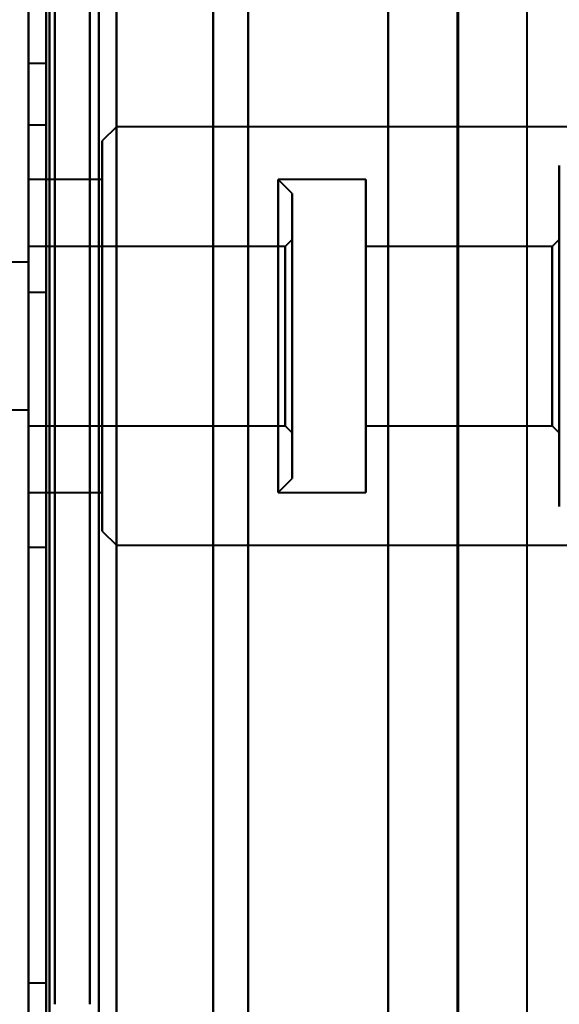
# Model space of a CAD drawing. Header units: millimetres. Extents: x -695 to 695, y -1115 to 611.
# Tile 72 of 87: x 498 to 513, y -293 to -265. Entities that reach past the tile are written whole.
import ezdxf

# ---------------------------------------------------------------- set-up
doc = ezdxf.new("R2010")
doc.units = ezdxf.units.MM
doc.layers.add('G-IMPT', color=8, linetype='Continuous', lineweight=40)

# ---------------------------------------------------------------- blocks, each defined once
blk = doc.blocks.new('NEXA 700 CALQUES_dwg-751640-Niveau de réf_')
at = {"layer": 'G-IMPT'}
for p, q in [((498.03, 350.9), (498.03, -333.9)), ((510.263, -335), (510.263, 335)), ((498.03, -258), (498.03, -312)), ((498.03, -258), (498.03, -285)), ((498.03, -258), (498.03, -312)), ((498.03, -258), (498.03, -285)), ((498.03, -258), (498.03, -312)), ((498.03, -258), (498.03, -285)), ((498.03, -258), (498.03, -312)), ((498.03, -258), (498.03, -285)), ((498.03, -285), (498.03, -258)), ((498.03, -285), (498.03, -258)), ((498.03, -285), (498.03, -258)), ((498.03, -285), (498.03, -258)), ((500.53, -312), (500.53, -258)), ((500.53, -312), (500.53, -258)), ((500.53, -312), (500.53, -258)), ((500.53, -312), (500.53, -258)), ((500.53, -312), (500.53, -258)), ((500.53, -312), (500.53, -258)), ((500.53, -312), (500.53, -258)), ((500.53, -312), (500.53, -258)), ((500.53, -258), (500.53, -312)), ((500.53, -258), (500.53, -312)), ((500.53, -258), (500.53, -312)), ((500.53, -258), (500.53, -312)), ((500.53, -258), (500.53, -312)), ((500.53, -258), (500.53, -312)), ((500.53, -258), (500.53, -312)), ((500.53, -258), (500.53, -312)), ((503.28, -285), (503.28, -258)), ((503.28, -285), (503.28, -258)), ((503.28, -285), (503.28, -258)), ((503.28, -285), (503.28, -258)), ((503.28, -258), (503.28, -312)), ((503.28, -258), (503.28, -312)), ((503.28, -258), (503.28, -312)), ((503.28, -258), (503.28, -312)), ((503.28, -258), (503.28, -312)), ((503.28, -258), (503.28, -312)), ((503.28, -258), (503.28, -312)), ((503.28, -258), (503.28, -312)), ((504.28, -311), (504.28, -259)), ((504.28, -311), (504.28, -259)), ((504.28, -311), (504.28, -259)), ((504.28, -311), (504.28, -259)), ((504.28, -311), (504.28, -259)), ((504.28, -311), (504.28, -259)), ((504.28, -311), (504.28, -259)), ((504.28, -311), (504.28, -259)), ((504.28, -259), (504.28, -285)), ((504.28, -259), (504.28, -285)), ((504.28, -259), (504.28, -285)), ((504.28, -259), (504.28, -285)), ((498.03, -310), (498.03, -260)), ((498.03, -310), (498.03, -260)), ((498.03, -310), (498.03, -260)), ((498.03, -310), (498.03, -260)), ((498.03, -310), (498.03, -260)), ((498.03, -310), (498.03, -260)), ((498.03, -310), (498.03, -260)), ((498.03, -310), (498.03, -260)), ((498.03, -260), (498.03, -310)), ((498.03, -260), (498.03, -310)), ((498.03, -260), (498.03, -310)), ((498.03, -260), (498.03, -310)), ((498.03, -260), (498.03, -310)), ((498.03, -260), (498.03, -310)), ((498.03, -260), (498.03, -310)), ((498.03, -260), (498.03, -310)), ((498.53, -310), (498.53, -260)), ((498.53, -310), (498.53, -260)), ((498.53, -310), (498.53, -260)), ((498.53, -310), (498.53, -260)), ((498.53, -310), (498.53, -260)), ((498.53, -310), (498.53, -260)), ((498.53, -310), (498.53, -260)), ((498.53, -310), (498.53, -260)), ((498.53, -260), (498.53, -310)), ((498.53, -260), (498.53, -310)), ((498.53, -260), (498.53, -310)), ((498.53, -260), (498.53, -310)), ((498.53, -260), (498.53, -310)), ((498.53, -260), (498.53, -310)), ((498.53, -260), (498.53, -310)), ((498.53, -260), (498.53, -310)), ((498.03, -308.5), (498.03, -261.5)), ((498.03, -308.5), (498.03, -261.5)), ((498.03, -308.5), (498.03, -261.5)), ((498.03, -308.5), (498.03, -261.5)), ((498.03, -308.5), (498.03, -261.5)), ((498.03, -308.5), (498.03, -261.5)), ((498.03, -308.5), (498.03, -261.5)), ((498.03, -308.5), (498.03, -261.5)), ((498.03, -261.5), (498.03, -308.5)), ((498.03, -261.5), (498.03, -308.5)), ((498.03, -261.5), (498.03, -308.5)), ((498.03, -261.5), (498.03, -308.5)), ((498.03, -261.5), (498.03, -308.5)), ((498.03, -261.5), (498.03, -308.5)), ((498.03, -261.5), (498.03, -308.5)), ((498.03, -261.5), (498.03, -308.5)), ((500.53, -308.5), (500.53, -261.5)), ((500.53, -308.5), (500.53, -261.5)), ((500.53, -308.5), (500.53, -261.5)), ((500.53, -308.5), (500.53, -261.5)), ((500.53, -308.5), (500.53, -261.5)), ((500.53, -308.5), (500.53, -261.5)), ((500.53, -308.5), (500.53, -261.5)), ((500.53, -308.5), (500.53, -261.5)), ((500.53, -261.5), (500.53, -308.5)), ((500.53, -261.5), (500.53, -308.5)), ((500.53, -261.5), (500.53, -308.5)), ((500.53, -261.5), (500.53, -308.5)), ((500.53, -261.5), (500.53, -308.5)), ((500.53, -261.5), (500.53, -308.5)), ((500.53, -261.5), (500.53, -308.5)), ((500.53, -261.5), (500.53, -308.5)), ((498.78, -267), (498.78, -303)), ((498.78, -267), (498.78, -303)), ((498.78, -267), (498.78, -303)), ((498.78, -267), (498.78, -303)), ((498.78, -267), (498.78, -303)), ((498.78, -267), (498.78, -303)), ((498.78, -267), (498.78, -303)), ((498.78, -267), (498.78, -303)), ((498.78, -303), (498.78, -267)), ((498.78, -303), (498.78, -267)), ((498.78, -303), (498.78, -267)), ((498.78, -303), (498.78, -267)), ((498.78, -303), (498.78, -267)), ((498.78, -303), (498.78, -267)), ((498.78, -303), (498.78, -267)), ((498.78, -303), (498.78, -267)), ((499.78, -285), (499.78, -267)), ((499.78, -285), (499.78, -267)), ((499.78, -285), (499.78, -267)), ((499.78, -285), (499.78, -267)), ((499.78, -267), (499.78, -303)), ((499.78, -267), (499.78, -285)), ((499.78, -267), (499.78, -303)), ((499.78, -267), (499.78, -285)), ((499.78, -267), (499.78, -303)), ((499.78, -267), (499.78, -285)), ((499.78, -267), (499.78, -303)), ((499.78, -267), (499.78, -285)), ((504.28, -303), (504.28, -267)), ((504.28, -285), (504.28, -267)), ((504.28, -303), (504.28, -267)), ((504.28, -285), (504.28, -267)), ((504.28, -303), (504.28, -267)), ((504.28, -285), (504.28, -267)), ((504.28, -303), (504.28, -267)), ((504.28, -285), (504.28, -267)), ((504.28, -267), (504.28, -285)), ((504.28, -267), (504.28, -285)), ((504.28, -267), (504.28, -285)), ((504.28, -267), (504.28, -285)), ((498.53, -276.25), (498.03, -276.25)), ((498.03, -276.25), (498.03, -282.75)), ((498.03, -276.25), (498.03, -282.75)), ((498.03, -282.75), (498.03, -276.25)), ((498.03, -282.75), (498.03, -276.25)), ((498.53, -282.75), (498.53, -276.25)), ((498.53, -282.75), (498.53, -276.25)), ((498.53, -276.25), (498.53, -282.75)), ((498.53, -276.25), (498.53, -282.75)), ((498.53, -278), (498.03, -278)), ((498.03, -278), (498.03, -290)), ((498.03, -278), (498.03, -290)), ((498.03, -290), (498.03, -278)), ((498.03, -290), (498.03, -278)), ((498.53, -290), (498.53, -278)), ((498.53, -290), (498.53, -278)), ((498.53, -278), (498.53, -290)), ((498.53, -278), (498.53, -290)), ((500.53, -278.05), (500.13, -278.45)), ((533.03, -278.05), (500.53, -278.05)), ((500.53, -289.95), (500.53, -278.05)), ((500.53, -289.95), (500.53, -278.05)), ((500.53, -278.05), (500.53, -289.95)), ((500.53, -278.05), (500.53, -289.95)), ((500.13, -289.55), (500.13, -278.45)), ((500.13, -289.55), (500.13, -278.45)), ((500.13, -278.45), (500.13, -289.55)), ((500.13, -278.45), (500.13, -289.55)), ((513.13, -288.85), (513.13, -279.15)), ((513.13, -288.85), (513.13, -279.15)), ((513.13, -279.15), (513.13, -288.85)), ((513.13, -279.15), (513.13, -288.85)), ((500.13, -279.55), (498.03, -279.55)), ((498.03, -288.45), (498.03, -279.55)), ((498.03, -288.45), (498.03, -279.55)), ((498.03, -279.55), (498.03, -288.45)), ((498.03, -279.55), (498.03, -288.45)), ((500.13, -288.45), (500.13, -279.55)), ((500.13, -288.45), (500.13, -279.55)), ((500.13, -279.55), (500.13, -288.45)), ((500.13, -279.55), (500.13, -288.45)), ((507.63, -279.55), (505.13, -279.55)), ((505.53, -279.95), (505.13, -279.55)), ((505.13, -279.55), (505.13, -279.889)), ((505.13, -279.55), (505.13, -288.45)), ((505.13, -288.111), (505.13, -279.55)), ((507.63, -279.55), (507.63, -288.45)), ((507.63, -279.55), (507.63, -288.45)), ((507.63, -288.45), (507.63, -279.55)), ((507.63, -288.45), (507.63, -279.55)), ((505.13, -279.889), (505.13, -288.45)), ((505.13, -288.45), (505.13, -279.889)), ((505.53, -279.95), (505.53, -287.741)), ((505.53, -287.741), (505.53, -279.95)), ((505.53, -280.259), (505.53, -288.05)), ((505.53, -288.05), (505.53, -280.259)), ((505.53, -281.25), (505.33, -281.45)), ((505.53, -281.25), (505.53, -286.54)), ((505.53, -286.54), (505.53, -281.25)), ((513.13, -281.25), (512.93, -281.45)), ((513.13, -286.75), (513.13, -281.25)), ((513.13, -286.75), (513.13, -281.25)), ((513.13, -281.25), (513.13, -286.75)), ((513.13, -281.25), (513.13, -286.75)), ((505.33, -281.45), (498.03, -281.45)), ((498.03, -281.45), (498.03, -286.55)), ((498.03, -281.45), (498.03, -286.55)), ((498.03, -286.55), (498.03, -281.45)), ((498.03, -286.55), (498.03, -281.45)), ((505.33, -281.45), (505.33, -286.356)), ((505.33, -284), (505.33, -281.45)), ((505.33, -286.55), (505.33, -281.45)), ((505.53, -281.46), (505.53, -286.75)), ((505.53, -286.75), (505.53, -281.46)), ((512.93, -281.45), (507.63, -281.45)), ((507.63, -281.45), (507.63, -286.55)), ((507.63, -281.45), (507.63, -286.55)), ((507.63, -286.55), (507.63, -281.45)), ((507.63, -286.55), (507.63, -281.45)), ((512.93, -281.45), (512.93, -286.55)), ((512.93, -281.45), (512.93, -286.55)), ((512.93, -286.55), (512.93, -281.45)), ((512.93, -286.55), (512.93, -281.45)), ((498.03, -281.9), (497.53, -281.9)), ((498.03, -284), (498.03, -281.9)), ((498.03, -284), (498.03, -281.9)), ((498.03, -281.9), (498.03, -286.1)), ((498.03, -281.9), (498.03, -286.1)), ((505.33, -281.644), (505.33, -284)), ((498.03, -282.75), (498.53, -282.75)), ((498.03, -286.1), (498.03, -284)), ((505.33, -284), (505.33, -286.55)), ((505.33, -286.55), (505.33, -284)), ((498.03, -285), (498.03, -312)), ((498.03, -285), (498.03, -312)), ((498.03, -285), (498.03, -312)), ((498.03, -285), (498.03, -312)), ((498.03, -312), (498.03, -285)), ((498.03, -312), (498.03, -285)), ((498.03, -312), (498.03, -285)), ((498.03, -312), (498.03, -285)), ((499.78, -303), (499.78, -285)), ((499.78, -303), (499.78, -285)), ((499.78, -303), (499.78, -285)), ((499.78, -303), (499.78, -285)), ((499.78, -285), (499.78, -303)), ((499.78, -285), (499.78, -303)), ((499.78, -285), (499.78, -303)), ((499.78, -285), (499.78, -303)), ((503.28, -312), (503.28, -285)), ((503.28, -312), (503.28, -285)), ((503.28, -312), (503.28, -285)), ((503.28, -312), (503.28, -285)), ((503.28, -312), (503.28, -285)), ((503.28, -312), (503.28, -285)), ((503.28, -312), (503.28, -285)), ((503.28, -312), (503.28, -285)), ((504.28, -303), (504.28, -285)), ((504.28, -303), (504.28, -285)), ((504.28, -303), (504.28, -285)), ((504.28, -303), (504.28, -285)), ((504.28, -285), (504.28, -303)), ((504.28, -285), (504.28, -303)), ((504.28, -285), (504.28, -303)), ((504.28, -285), (504.28, -303)), ((504.28, -285), (504.28, -311)), ((504.28, -285), (504.28, -311)), ((504.28, -285), (504.28, -311)), ((504.28, -285), (504.28, -311)), ((504.28, -285), (504.28, -311)), ((504.28, -285), (504.28, -311)), ((504.28, -285), (504.28, -311)), ((504.28, -285), (504.28, -311)), ((497.53, -286.1), (498.03, -286.1)), ((498.03, -286.55), (505.33, -286.55)), ((505.33, -286.55), (505.53, -286.75)), ((507.63, -286.55), (512.93, -286.55)), ((512.93, -286.55), (513.13, -286.75)), ((505.13, -288.45), (505.53, -288.05)), ((498.03, -288.45), (500.13, -288.45)), ((505.13, -288.45), (507.63, -288.45)), ((500.13, -289.55), (500.53, -289.95)), ((498.03, -290), (498.53, -290)), ((500.53, -289.95), (533.03, -289.95)), ((498.53, -302.4), (498.03, -302.4)), ((498.03, -302.4), (498.03, -305.6)), ((498.03, -302.4), (498.03, -305.6)), ((498.03, -305.6), (498.03, -302.4)), ((498.03, -305.6), (498.03, -302.4)), ((498.53, -305.6), (498.53, -302.4)), ((498.53, -305.6), (498.53, -302.4)), ((498.53, -302.4), (498.53, -305.6)), ((498.53, -302.4), (498.53, -305.6))]:
    blk.add_line(p, q, dxfattribs=at)
at = {"layer": 'G-IMPT', "flags": 128}
for points in [[(498.53, 350.9), (498.53, 179.7), (498.53, 8.5), (498.53, -162.7), (498.53, -333.9)], [(498.53, -333.9), (498.53, -162.7), (498.53, 8.5), (498.53, 179.7), (498.53, 350.9)], [(498.63, -333.9), (498.63, -162.7), (498.63, 8.5), (498.63, 179.7), (498.63, 350.9)], [(498.63, 350.9), (498.63, 179.7), (498.63, 8.5), (498.63, -162.7), (498.63, -333.9)], [(498.63, -333.9), (498.63, -162.7), (498.63, 8.5), (498.63, 179.7), (498.63, 350.9)], [(498.63, 350.9), (498.63, 179.7), (498.63, 8.5), (498.63, -162.7), (498.63, -333.9)], [(498.63, -333.9), (498.63, -162.7), (498.63, 8.5), (498.63, 179.7), (498.63, 350.9)], [(498.63, 350.9), (498.63, 179.7), (498.63, 8.5), (498.63, -162.7), (498.63, -333.9)], [(500.03, 350.9), (500.03, 179.7), (500.03, 8.5), (500.03, -162.7), (500.03, -333.9)], [(500.03, -333.9), (500.03, -162.7), (500.03, 8.5), (500.03, 179.7), (500.03, 350.9)], [(500.03, -333.9), (500.03, -162.7), (500.03, 8.5), (500.03, 179.7), (500.03, 350.9)], [(500.03, -333.9), (500.03, -162.7), (500.03, 8.5), (500.03, 179.7), (500.03, 350.9)], [(500.03, 350.9), (500.03, 179.7), (500.03, 8.5), (500.03, -162.7), (500.03, -333.9)], [(500.03, 350.9), (500.03, 179.7), (500.03, 8.5), (500.03, -162.7), (500.03, -333.9)], [(500.03, 335), (500.03, 167.65), (500.03, 0.3), (500.03, -167.05), (500.03, -334.4)], [(500.03, -334.4), (500.03, -167.05), (500.03, 0.3), (500.03, 167.65), (500.03, 335)], [(508.263, -335), (508.263, -167.5), (508.263, 0), (508.263, 167.5), (508.263, 335)], [(508.263, 335), (508.263, 167.5), (508.263, 0), (508.263, -167.5), (508.263, -335)], [(510.233, 335), (510.233, 167.5), (510.233, 0), (510.233, -167.5), (510.233, -335)], [(510.233, -335), (510.233, -167.5), (510.233, 0), (510.233, 167.5), (510.233, 335)], [(512.203, 335), (512.203, 167.5), (512.203, 0), (512.203, -167.5), (512.203, -335)], [(498.03, 319), (498.03, 155.775), (498.03, -7.45), (498.03, -170.675), (498.03, -333.9)], [(498.03, -333.9), (498.03, -170.675), (498.03, -7.45), (498.03, 155.775), (498.03, 319)], [(498.03, -333.9), (498.03, -171.325), (498.03, -8.75), (498.03, 153.825), (498.03, 316.4)], [(498.03, 316.4), (498.03, 153.825), (498.03, -8.75), (498.03, -171.325), (498.03, -333.9)], [(498.03, 316.4), (498.03, 153.7), (498.03, -9), (498.03, -171.7), (498.03, -334.4)], [(498.03, 316.4), (498.03, 153.825), (498.03, -8.75), (498.03, -171.325), (498.03, -333.9)], [(498.03, -334.4), (498.03, -171.7), (498.03, -9), (498.03, 153.7), (498.03, 316.4)], [(498.03, -333.9), (498.03, -171.325), (498.03, -8.75), (498.03, 153.825), (498.03, 316.4)], [(504.28, -274.617), (504.28, -275.579), (504.28, -276.555), (504.28, -277.545), (504.28, -278.547), (504.28, -279.56), (504.28, -280.581), (504.28, -281.609), (504.28, -282.643), (504.28, -283.68), (504.28, -284.719), (504.28, -285)], [(504.28, -285), (504.28, -283.96), (504.28, -282.922), (504.28, -281.887), (504.28, -280.858), (504.28, -279.835), (504.28, -278.82), (504.28, -277.815), (504.28, -276.821), (504.28, -275.841), (504.28, -274.875)], [(504.28, -274.617), (504.28, -275.579), (504.28, -276.555), (504.28, -277.545), (504.28, -278.547), (504.28, -279.56), (504.28, -280.581), (504.28, -281.609), (504.28, -282.643), (504.28, -283.68), (504.28, -284.719), (504.28, -285)], [(504.28, -285), (504.28, -283.96), (504.28, -282.922), (504.28, -281.887), (504.28, -280.858), (504.28, -279.835), (504.28, -278.82), (504.28, -277.815), (504.28, -276.821), (504.28, -275.841), (504.28, -274.875)], [(504.28, -274.617), (504.28, -275.579), (504.28, -276.555), (504.28, -277.545), (504.28, -278.547), (504.28, -279.56), (504.28, -280.581), (504.28, -281.609), (504.28, -282.643), (504.28, -283.68), (504.28, -284.719), (504.28, -285)], [(504.28, -285), (504.28, -283.96), (504.28, -282.922), (504.28, -281.887), (504.28, -280.858), (504.28, -279.835), (504.28, -278.82), (504.28, -277.815), (504.28, -276.821), (504.28, -275.841), (504.28, -274.875)], [(504.28, -274.617), (504.28, -275.579), (504.28, -276.555), (504.28, -277.545), (504.28, -278.547), (504.28, -279.56), (504.28, -280.581), (504.28, -281.609), (504.28, -282.643), (504.28, -283.68), (504.28, -284.719), (504.28, -285)], [(504.28, -285), (504.28, -283.96), (504.28, -282.922), (504.28, -281.887), (504.28, -280.858), (504.28, -279.835), (504.28, -278.82), (504.28, -277.815), (504.28, -276.821), (504.28, -275.841), (504.28, -274.875)], [(504.28, -303.114), (504.28, -302.354), (504.28, -301.566), (504.28, -300.751), (504.28, -299.912), (504.28, -299.048), (504.28, -298.162), (504.28, -297.255), (504.28, -296.328), (504.28, -295.383), (504.28, -294.421), (504.28, -293.445), (504.28, -292.455), (504.28, -291.453), (504.28, -290.44), (504.28, -289.419), (504.28, -288.391), (504.28, -287.357), (504.28, -286.32), (504.28, -285.281), (504.28, -285)], [(504.28, -285), (504.28, -286.04), (504.28, -287.078), (504.28, -288.113), (504.28, -289.142), (504.28, -290.165), (504.28, -291.18), (504.28, -292.185), (504.28, -293.179), (504.28, -294.159), (504.28, -295.125), (504.28, -296.074), (504.28, -297.006), (504.28, -297.919), (504.28, -298.811), (504.28, -299.681), (504.28, -300.527), (504.28, -301.349), (504.28, -302.144), (504.28, -302.912), (504.28, -303.651)], [(504.28, -303.114), (504.28, -302.354), (504.28, -301.566), (504.28, -300.751), (504.28, -299.912), (504.28, -299.048), (504.28, -298.162), (504.28, -297.255), (504.28, -296.328), (504.28, -295.383), (504.28, -294.421), (504.28, -293.445), (504.28, -292.455), (504.28, -291.453), (504.28, -290.44), (504.28, -289.419), (504.28, -288.391), (504.28, -287.357), (504.28, -286.32), (504.28, -285.281), (504.28, -285)], [(504.28, -285), (504.28, -286.04), (504.28, -287.078), (504.28, -288.113), (504.28, -289.142), (504.28, -290.165), (504.28, -291.18), (504.28, -292.185), (504.28, -293.179), (504.28, -294.159), (504.28, -295.125), (504.28, -296.074), (504.28, -297.006), (504.28, -297.919), (504.28, -298.811), (504.28, -299.681), (504.28, -300.527), (504.28, -301.349), (504.28, -302.144), (504.28, -302.912), (504.28, -303.651)], [(504.28, -303.114), (504.28, -302.354), (504.28, -301.566), (504.28, -300.751), (504.28, -299.912), (504.28, -299.048), (504.28, -298.162), (504.28, -297.255), (504.28, -296.328), (504.28, -295.383), (504.28, -294.421), (504.28, -293.445), (504.28, -292.455), (504.28, -291.453), (504.28, -290.44), (504.28, -289.419), (504.28, -288.391), (504.28, -287.357), (504.28, -286.32), (504.28, -285.281), (504.28, -285)], [(504.28, -285), (504.28, -286.04), (504.28, -287.078), (504.28, -288.113), (504.28, -289.142), (504.28, -290.165), (504.28, -291.18), (504.28, -292.185), (504.28, -293.179), (504.28, -294.159), (504.28, -295.125), (504.28, -296.074), (504.28, -297.006), (504.28, -297.919), (504.28, -298.811), (504.28, -299.681), (504.28, -300.527), (504.28, -301.349), (504.28, -302.144), (504.28, -302.912), (504.28, -303.651)], [(504.28, -303.114), (504.28, -302.354), (504.28, -301.566), (504.28, -300.751), (504.28, -299.912), (504.28, -299.048), (504.28, -298.162), (504.28, -297.255), (504.28, -296.328), (504.28, -295.383), (504.28, -294.421), (504.28, -293.445), (504.28, -292.455), (504.28, -291.453), (504.28, -290.44), (504.28, -289.419), (504.28, -288.391), (504.28, -287.357), (504.28, -286.32), (504.28, -285.281), (504.28, -285)], [(504.28, -285), (504.28, -286.04), (504.28, -287.078), (504.28, -288.113), (504.28, -289.142), (504.28, -290.165), (504.28, -291.18), (504.28, -292.185), (504.28, -293.179), (504.28, -294.159), (504.28, -295.125), (504.28, -296.074), (504.28, -297.006), (504.28, -297.919), (504.28, -298.811), (504.28, -299.681), (504.28, -300.527), (504.28, -301.349), (504.28, -302.144), (504.28, -302.912), (504.28, -303.651)]]:
    blk.add_lwpolyline(points, dxfattribs=at)

msp = doc.modelspace()

# ---------------------------------------------------------------- linework, layer by layer
at = {"color": 94, "lineweight": 30}
msp.add_circle((-1.97, 1), 609.6, dxfattribs=at)

# ---------------------------------------------------------------- block references
at = {"layer": 'G-IMPT'}
msp.add_blockref('NEXA 700 CALQUES_dwg-751640-Niveau de réf_', (0, 10), dxfattribs=at)

doc.saveas('drawing.dxf')
